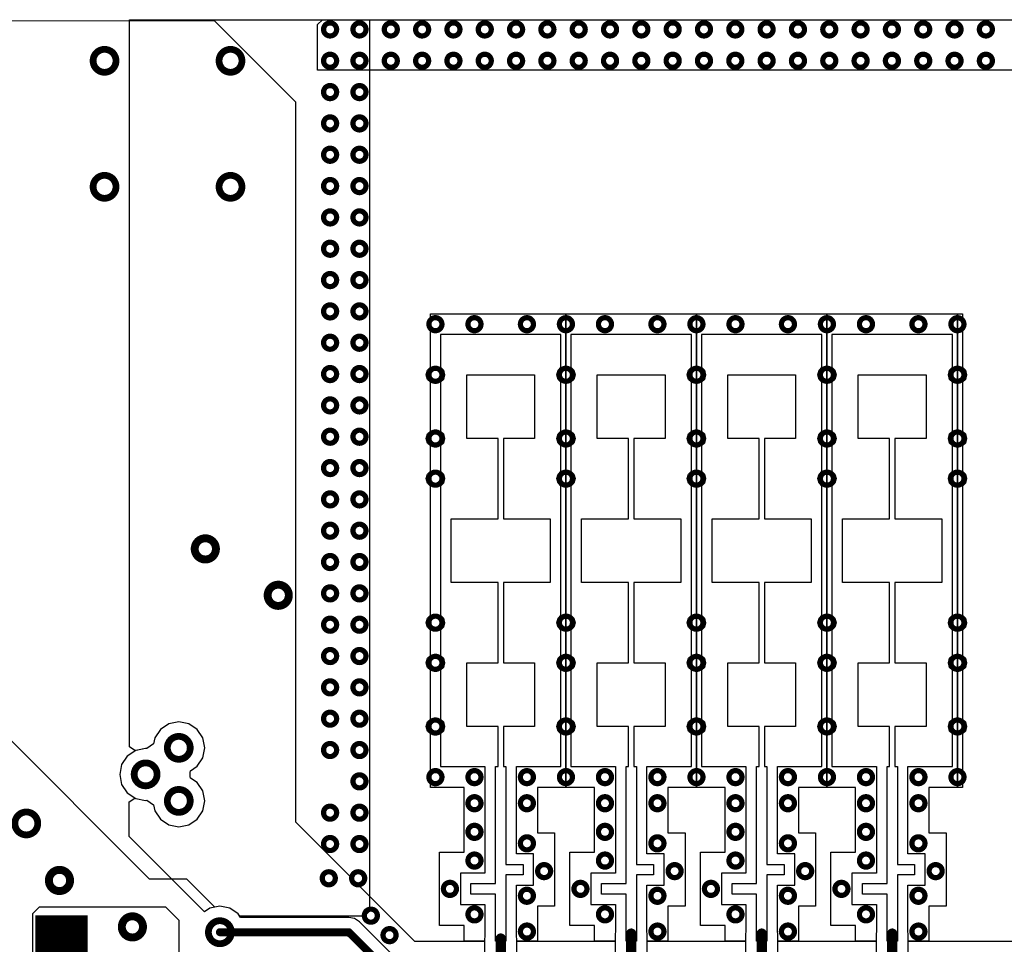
# Model space of a CAD drawing. Extents: x 32 to 97, y 17 to 119.
# Tile 22 of 24: x 58 to 77, y 101 to 119. Entities that reach past the tile are written whole.
import ezdxf

# ---------------------------------------------------------------- set-up
doc = ezdxf.new("R2010")
doc.units = 0
doc.layers.add('TOPLAYER', color=1, linetype='CONTINUOUS')

msp = doc.modelspace()

# ---------------------------------------------------------------- linework, layer by layer
at = {"layer": 'TOPLAYER'}
for p, q in [((44.799, 118.821), (61.568, 118.797)), ((59.937, 104.894), (59.938, 118.821)), ((59.938, 118.821), (64.03, 118.821)), ((61.568, 118.797), (63.119, 117.246)), ((63.544, 118.731), (63.634, 118.821)), ((63.544, 117.856), (63.544, 118.731)), ((63.634, 118.821), (75.496, 118.821)), ((64.03, 118.821), (64.535, 118.82)), ((64.535, 118.82), (64.535, 101.752)), ((75.496, 118.821), (93.097, 118.819)), ((93.185, 117.856), (63.544, 117.856)), ((63.119, 117.246), (63.119, 103.458)), ((65.704, 112.79), (65.704, 113.19)), ((65.704, 113.19), (68.3, 113.19)), ((68.3, 113.19), (68.3, 104.117)), ((68.3, 104.117), (68.3, 113.19)), ((68.3, 113.19), (70.8, 113.19)), ((70.8, 113.19), (70.8, 104.117)), ((70.801, 104.117), (70.801, 113.19)), ((70.801, 113.19), (73.3, 113.19)), ((73.3, 113.19), (73.3, 104.117)), ((73.301, 104.117), (73.301, 113.19)), ((73.301, 113.19), (75.801, 113.19)), ((75.801, 113.19), (75.801, 104.117)), ((75.801, 104.118), (75.801, 113.19)), ((75.801, 113.19), (75.898, 113.19)), ((75.898, 113.19), (75.898, 112.164)), ((65.704, 112.164), (65.704, 112.79)), ((68.203, 112.79), (65.897, 112.79)), ((65.897, 112.79), (65.897, 112.164)), ((68.203, 112.164), (68.203, 112.79)), ((70.704, 112.79), (68.397, 112.79)), ((68.397, 112.79), (68.397, 112.164)), ((70.704, 112.164), (70.704, 112.79)), ((73.204, 112.79), (70.897, 112.79)), ((70.897, 112.79), (70.897, 112.164)), ((73.204, 112.164), (73.204, 112.79)), ((75.704, 112.79), (73.397, 112.79)), ((73.397, 112.79), (73.397, 112.164)), ((75.704, 112.164), (75.704, 112.79)), ((65.625, 112.021), (65.649, 112.109)), ((65.649, 112.109), (65.704, 112.164)), ((65.897, 112.164), (65.952, 112.109)), ((65.952, 112.109), (65.975, 112.021)), ((68.125, 112.021), (68.149, 112.109)), ((68.149, 112.109), (68.203, 112.164)), ((68.397, 112.164), (68.452, 112.109)), ((68.452, 112.109), (68.475, 112.021)), ((70.625, 112.021), (70.649, 112.109)), ((70.649, 112.109), (70.704, 112.164)), ((70.897, 112.164), (70.952, 112.109)), ((70.952, 112.109), (70.976, 112.021)), ((73.125, 112.021), (73.149, 112.109)), ((73.149, 112.109), (73.204, 112.164)), ((73.397, 112.164), (73.452, 112.109)), ((73.452, 112.109), (73.476, 112.021)), ((75.626, 112.021), (75.649, 112.109)), ((75.649, 112.109), (75.704, 112.164)), ((75.898, 112.164), (75.952, 112.109)), ((75.952, 112.109), (75.976, 112.021)), ((65.649, 111.934), (65.625, 112.021)), ((65.704, 111.879), (65.649, 111.934)), ((65.704, 110.944), (65.704, 111.879)), ((65.952, 111.934), (65.897, 111.879)), ((65.897, 111.879), (65.897, 110.944)), ((65.975, 112.021), (65.952, 111.934)), ((66.4, 110.802), (66.4, 112.021)), ((66.4, 112.021), (67.7, 112.021)), ((67.7, 112.021), (67.7, 110.802)), ((68.149, 111.934), (68.125, 112.021)), ((68.203, 111.879), (68.149, 111.934)), ((68.203, 110.944), (68.203, 111.879)), ((68.452, 111.934), (68.397, 111.879)), ((68.397, 111.879), (68.397, 110.944)), ((68.475, 112.021), (68.452, 111.934)), ((68.9, 110.802), (68.9, 112.021)), ((68.9, 112.021), (70.2, 112.021)), ((70.2, 112.021), (70.2, 110.802)), ((70.649, 111.934), (70.625, 112.021)), ((70.704, 111.879), (70.649, 111.934)), ((70.704, 110.944), (70.704, 111.879)), ((70.952, 111.934), (70.897, 111.879)), ((70.897, 111.879), (70.897, 110.944)), ((70.976, 112.021), (70.952, 111.934)), ((71.4, 110.802), (71.4, 112.021)), ((71.4, 112.021), (72.7, 112.021)), ((72.7, 112.021), (72.7, 110.802)), ((73.149, 111.934), (73.125, 112.021)), ((73.204, 111.879), (73.149, 111.934)), ((73.204, 110.944), (73.204, 111.879)), ((73.452, 111.934), (73.397, 111.879)), ((73.397, 111.879), (73.397, 110.944)), ((73.476, 112.021), (73.452, 111.934)), ((73.901, 110.802), (73.901, 112.021)), ((73.901, 112.021), (75.201, 112.021)), ((75.201, 112.021), (75.201, 110.802)), ((75.649, 111.934), (75.626, 112.021)), ((75.704, 111.879), (75.649, 111.934)), ((75.704, 110.944), (75.704, 111.879)), ((75.952, 111.934), (75.898, 111.879)), ((75.898, 111.879), (75.898, 110.944)), ((75.976, 112.021), (75.952, 111.934)), ((65.649, 110.889), (65.704, 110.944)), ((65.897, 110.944), (65.952, 110.889)), ((68.149, 110.889), (68.203, 110.944)), ((68.397, 110.944), (68.452, 110.889)), ((70.649, 110.889), (70.704, 110.944)), ((70.897, 110.944), (70.952, 110.889)), ((73.149, 110.889), (73.204, 110.944)), ((73.397, 110.944), (73.452, 110.889)), ((75.649, 110.889), (75.704, 110.944)), ((75.898, 110.944), (75.952, 110.889)), ((65.625, 110.802), (65.649, 110.889)), ((65.649, 110.714), (65.625, 110.802)), ((65.952, 110.889), (65.975, 110.802)), ((65.975, 110.802), (65.952, 110.714)), ((66.999, 110.802), (66.4, 110.802)), ((66.999, 109.264), (66.999, 110.802)), ((67.7, 110.802), (67.101, 110.802)), ((67.101, 110.802), (67.101, 109.264)), ((68.125, 110.802), (68.149, 110.889)), ((68.149, 110.714), (68.125, 110.802)), ((68.452, 110.889), (68.475, 110.802)), ((68.475, 110.802), (68.452, 110.714)), ((69.5, 110.802), (68.9, 110.802)), ((69.5, 109.264), (69.5, 110.802)), ((70.2, 110.802), (69.601, 110.802)), ((69.601, 110.802), (69.601, 109.264)), ((70.625, 110.802), (70.649, 110.889)), ((70.649, 110.714), (70.625, 110.802)), ((70.952, 110.889), (70.976, 110.802)), ((70.976, 110.802), (70.952, 110.714)), ((72, 110.802), (71.4, 110.802)), ((72, 109.264), (72, 110.802)), ((72.7, 110.802), (72.101, 110.802)), ((72.101, 110.802), (72.101, 109.264)), ((73.125, 110.802), (73.149, 110.889)), ((73.149, 110.714), (73.125, 110.802)), ((73.452, 110.889), (73.476, 110.802)), ((73.476, 110.802), (73.452, 110.714)), ((74.5, 110.802), (73.901, 110.802)), ((74.5, 109.264), (74.5, 110.802)), ((75.201, 110.802), (74.601, 110.802)), ((74.601, 110.802), (74.601, 109.264)), ((75.626, 110.802), (75.649, 110.889)), ((75.649, 110.714), (75.626, 110.802)), ((75.952, 110.889), (75.976, 110.802)), ((75.976, 110.802), (75.952, 110.714)), ((65.704, 110.659), (65.649, 110.714)), ((65.704, 110.175), (65.704, 110.659)), ((65.952, 110.714), (65.897, 110.659)), ((65.897, 110.659), (65.897, 110.175)), ((68.203, 110.659), (68.149, 110.714)), ((68.203, 110.175), (68.203, 110.659)), ((68.452, 110.714), (68.397, 110.659)), ((68.397, 110.659), (68.397, 110.175)), ((70.704, 110.659), (70.649, 110.714)), ((70.704, 110.175), (70.704, 110.659)), ((70.952, 110.714), (70.897, 110.659)), ((70.897, 110.659), (70.897, 110.175)), ((73.204, 110.659), (73.149, 110.714)), ((73.204, 110.175), (73.204, 110.659)), ((73.452, 110.714), (73.397, 110.659)), ((73.397, 110.659), (73.397, 110.175)), ((75.704, 110.659), (75.649, 110.714)), ((75.704, 110.175), (75.704, 110.659)), ((75.952, 110.714), (75.898, 110.659)), ((75.898, 110.659), (75.898, 110.175)), ((65.649, 110.12), (65.704, 110.175)), ((65.897, 110.175), (65.952, 110.12)), ((68.149, 110.12), (68.203, 110.175)), ((68.397, 110.175), (68.452, 110.12)), ((70.649, 110.12), (70.704, 110.175)), ((70.897, 110.175), (70.952, 110.12)), ((73.149, 110.12), (73.204, 110.175)), ((73.397, 110.175), (73.452, 110.12)), ((75.649, 110.12), (75.704, 110.175)), ((75.898, 110.175), (75.952, 110.12)), ((65.625, 110.032), (65.649, 110.12)), ((65.649, 109.945), (65.625, 110.032)), ((65.952, 110.12), (65.975, 110.032)), ((65.975, 110.032), (65.952, 109.945)), ((68.125, 110.032), (68.149, 110.12)), ((68.149, 109.945), (68.125, 110.032)), ((68.452, 110.12), (68.475, 110.032)), ((68.475, 110.032), (68.452, 109.945)), ((70.625, 110.032), (70.649, 110.12)), ((70.649, 109.945), (70.625, 110.032)), ((70.952, 110.12), (70.976, 110.032)), ((70.976, 110.032), (70.952, 109.945)), ((73.125, 110.032), (73.149, 110.12)), ((73.149, 109.945), (73.125, 110.032)), ((73.452, 110.12), (73.476, 110.032)), ((73.476, 110.032), (73.452, 109.945)), ((75.626, 110.032), (75.649, 110.12)), ((75.649, 109.945), (75.626, 110.032)), ((75.952, 110.12), (75.976, 110.032)), ((75.976, 110.032), (75.952, 109.945)), ((65.704, 109.89), (65.649, 109.945)), ((65.704, 107.417), (65.704, 109.89)), ((65.952, 109.945), (65.897, 109.89)), ((65.897, 109.89), (65.897, 107.417)), ((68.203, 109.89), (68.149, 109.945)), ((68.203, 107.417), (68.203, 109.89)), ((68.452, 109.945), (68.397, 109.89)), ((68.397, 109.89), (68.397, 107.417)), ((70.704, 109.89), (70.649, 109.945)), ((70.704, 107.417), (70.704, 109.89)), ((70.952, 109.945), (70.897, 109.89)), ((70.897, 109.89), (70.897, 107.417)), ((73.204, 109.89), (73.149, 109.945)), ((73.204, 107.417), (73.204, 109.89)), ((73.452, 109.945), (73.397, 109.89)), ((73.397, 109.89), (73.397, 107.417)), ((75.704, 109.89), (75.649, 109.945)), ((75.704, 107.417), (75.704, 109.89)), ((75.952, 109.945), (75.898, 109.89)), ((75.898, 109.89), (75.898, 107.417)), ((66.1, 108.043), (66.1, 109.264)), ((66.1, 109.264), (66.999, 109.264)), ((67.101, 109.264), (68, 109.264)), ((68, 109.264), (68, 108.043)), ((68.6, 108.043), (68.6, 109.264)), ((68.6, 109.264), (69.5, 109.264)), ((69.601, 109.264), (70.5, 109.264)), ((70.5, 109.264), (70.5, 108.043)), ((71.101, 108.043), (71.101, 109.264)), ((71.101, 109.264), (72, 109.264)), ((72.101, 109.264), (73, 109.264)), ((73, 109.264), (73, 108.043)), ((73.601, 108.043), (73.601, 109.264)), ((73.601, 109.264), (74.5, 109.264)), ((74.601, 109.264), (75.501, 109.264)), ((75.501, 109.264), (75.501, 108.043)), ((66.999, 108.043), (66.1, 108.043)), ((66.999, 106.505), (66.999, 108.043)), ((68, 108.043), (67.101, 108.043)), ((67.101, 108.043), (67.101, 106.505)), ((69.5, 108.043), (68.6, 108.043)), ((69.5, 106.505), (69.5, 108.043)), ((70.5, 108.043), (69.601, 108.043)), ((69.601, 108.043), (69.601, 106.505)), ((72, 108.043), (71.101, 108.043)), ((72, 106.505), (72, 108.043)), ((73, 108.043), (72.101, 108.043)), ((72.101, 108.043), (72.101, 106.505)), ((74.5, 108.043), (73.601, 108.043)), ((74.5, 106.505), (74.5, 108.043)), ((75.501, 108.043), (74.601, 108.043)), ((74.601, 108.043), (74.601, 106.505)), ((65.625, 107.274), (65.649, 107.362)), ((65.649, 107.362), (65.704, 107.417)), ((65.897, 107.417), (65.952, 107.362)), ((65.952, 107.362), (65.975, 107.274)), ((68.125, 107.274), (68.149, 107.362)), ((68.149, 107.362), (68.203, 107.417)), ((68.397, 107.417), (68.452, 107.362)), ((68.452, 107.362), (68.475, 107.274)), ((70.625, 107.274), (70.649, 107.362)), ((70.649, 107.362), (70.704, 107.417)), ((70.897, 107.417), (70.952, 107.362)), ((70.952, 107.362), (70.976, 107.274)), ((73.125, 107.274), (73.149, 107.362)), ((73.149, 107.362), (73.204, 107.417)), ((73.397, 107.417), (73.452, 107.362)), ((73.452, 107.362), (73.476, 107.274)), ((75.626, 107.274), (75.649, 107.362)), ((75.649, 107.362), (75.704, 107.417)), ((75.898, 107.417), (75.952, 107.362)), ((75.952, 107.362), (75.976, 107.274)), ((65.649, 107.187), (65.625, 107.274)), ((65.704, 107.132), (65.649, 107.187)), ((65.952, 107.187), (65.897, 107.132)), ((65.975, 107.274), (65.952, 107.187)), ((68.149, 107.187), (68.125, 107.274)), ((68.203, 107.132), (68.149, 107.187)), ((68.452, 107.187), (68.397, 107.132)), ((68.475, 107.274), (68.452, 107.187)), ((70.649, 107.187), (70.625, 107.274)), ((70.704, 107.132), (70.649, 107.187)), ((70.952, 107.187), (70.897, 107.132)), ((70.976, 107.274), (70.952, 107.187)), ((73.149, 107.187), (73.125, 107.274)), ((73.204, 107.132), (73.149, 107.187)), ((73.452, 107.187), (73.397, 107.132)), ((73.476, 107.274), (73.452, 107.187)), ((75.649, 107.187), (75.626, 107.274)), ((75.704, 107.132), (75.649, 107.187)), ((75.952, 107.187), (75.898, 107.132)), ((75.976, 107.274), (75.952, 107.187)), ((65.704, 106.648), (65.704, 107.132)), ((65.897, 107.132), (65.897, 106.648)), ((68.203, 106.648), (68.203, 107.132)), ((68.397, 107.132), (68.397, 106.648)), ((70.704, 106.648), (70.704, 107.132)), ((70.897, 107.132), (70.897, 106.648)), ((73.204, 106.648), (73.204, 107.132)), ((73.397, 107.132), (73.397, 106.648)), ((75.704, 106.648), (75.704, 107.132)), ((75.898, 107.132), (75.898, 106.648)), ((65.625, 106.505), (65.649, 106.593)), ((65.649, 106.593), (65.704, 106.648)), ((65.897, 106.648), (65.952, 106.593)), ((65.952, 106.593), (65.975, 106.505)), ((68.125, 106.505), (68.149, 106.593)), ((68.149, 106.593), (68.203, 106.648)), ((68.397, 106.648), (68.452, 106.593)), ((68.452, 106.593), (68.475, 106.505)), ((70.625, 106.505), (70.649, 106.593)), ((70.649, 106.593), (70.704, 106.648)), ((70.897, 106.648), (70.952, 106.593)), ((70.952, 106.593), (70.976, 106.505)), ((73.125, 106.505), (73.149, 106.593)), ((73.149, 106.593), (73.204, 106.648)), ((73.397, 106.648), (73.452, 106.593)), ((73.452, 106.593), (73.476, 106.505)), ((75.626, 106.505), (75.649, 106.593)), ((75.649, 106.593), (75.704, 106.648)), ((75.898, 106.648), (75.952, 106.593)), ((75.952, 106.593), (75.976, 106.505)), ((65.649, 106.418), (65.625, 106.505)), ((65.704, 106.363), (65.649, 106.418)), ((65.952, 106.418), (65.897, 106.363)), ((65.975, 106.505), (65.952, 106.418)), ((66.4, 105.285), (66.4, 106.505)), ((66.4, 106.505), (66.999, 106.505)), ((67.101, 106.505), (67.7, 106.505)), ((67.7, 106.505), (67.7, 105.285)), ((68.149, 106.418), (68.125, 106.505)), ((68.203, 106.363), (68.149, 106.418)), ((68.452, 106.418), (68.397, 106.363)), ((68.475, 106.505), (68.452, 106.418)), ((68.9, 105.285), (68.9, 106.505)), ((68.9, 106.505), (69.5, 106.505)), ((69.601, 106.505), (70.2, 106.505)), ((70.2, 106.505), (70.2, 105.285)), ((70.649, 106.418), (70.625, 106.505)), ((70.704, 106.363), (70.649, 106.418)), ((70.952, 106.418), (70.897, 106.363)), ((70.976, 106.505), (70.952, 106.418)), ((71.4, 105.285), (71.4, 106.505)), ((71.4, 106.505), (72, 106.505)), ((72.101, 106.505), (72.7, 106.505)), ((72.7, 106.505), (72.7, 105.285)), ((73.149, 106.418), (73.125, 106.505)), ((73.204, 106.363), (73.149, 106.418)), ((73.452, 106.418), (73.397, 106.363)), ((73.476, 106.505), (73.452, 106.418)), ((73.901, 105.285), (73.901, 106.505)), ((73.901, 106.505), (74.5, 106.505)), ((74.601, 106.505), (75.201, 106.505)), ((75.201, 106.505), (75.201, 105.285)), ((75.649, 106.418), (75.626, 106.505)), ((75.704, 106.363), (75.649, 106.418)), ((75.952, 106.418), (75.898, 106.363)), ((75.976, 106.505), (75.952, 106.418)), ((65.704, 105.428), (65.704, 106.363)), ((65.897, 106.363), (65.897, 105.428)), ((68.203, 105.428), (68.203, 106.363)), ((68.397, 106.363), (68.397, 105.428)), ((70.704, 105.428), (70.704, 106.363)), ((70.897, 106.363), (70.897, 105.428)), ((73.204, 105.428), (73.204, 106.363)), ((73.397, 106.363), (73.397, 105.428)), ((75.704, 105.428), (75.704, 106.363)), ((75.898, 106.363), (75.898, 105.428)), ((60.325, 102.362), (56.794, 105.893)), ((60.693, 105.336), (60.532, 105.228)), ((60.693, 105.336), (60.532, 105.228)), ((60.884, 105.374), (60.693, 105.336)), ((60.884, 105.374), (60.693, 105.336)), ((61.074, 105.336), (60.884, 105.374)), ((61.074, 105.336), (60.884, 105.374)), ((61.235, 105.228), (61.074, 105.336)), ((61.235, 105.228), (61.074, 105.336)), ((65.625, 105.285), (65.649, 105.373)), ((65.649, 105.198), (65.625, 105.285)), ((65.649, 105.373), (65.704, 105.428)), ((65.897, 105.428), (65.952, 105.373)), ((65.952, 105.373), (65.975, 105.285)), ((65.975, 105.285), (65.952, 105.198)), ((66.999, 105.285), (66.4, 105.285)), ((66.999, 104.517), (66.999, 105.285)), ((67.7, 105.285), (67.101, 105.285)), ((67.101, 105.285), (67.101, 104.517)), ((68.125, 105.285), (68.149, 105.373)), ((68.149, 105.198), (68.125, 105.285)), ((68.149, 105.373), (68.203, 105.428)), ((68.397, 105.428), (68.452, 105.373)), ((68.452, 105.373), (68.475, 105.285)), ((68.475, 105.285), (68.452, 105.198)), ((69.5, 105.285), (68.9, 105.285)), ((69.5, 104.517), (69.5, 105.285)), ((70.2, 105.285), (69.601, 105.285)), ((69.601, 105.285), (69.601, 104.517)), ((70.625, 105.285), (70.649, 105.373)), ((70.649, 105.198), (70.625, 105.285)), ((70.649, 105.373), (70.704, 105.428)), ((70.897, 105.428), (70.952, 105.373)), ((70.952, 105.373), (70.976, 105.285)), ((70.976, 105.285), (70.952, 105.198)), ((72, 105.285), (71.4, 105.285)), ((72, 104.517), (72, 105.285)), ((72.7, 105.285), (72.101, 105.285)), ((72.101, 105.285), (72.101, 104.517)), ((73.125, 105.285), (73.149, 105.373)), ((73.149, 105.198), (73.125, 105.285)), ((73.149, 105.373), (73.204, 105.428)), ((73.397, 105.428), (73.452, 105.373)), ((73.452, 105.373), (73.476, 105.285)), ((73.476, 105.285), (73.452, 105.198)), ((74.5, 105.285), (73.901, 105.285)), ((74.5, 104.517), (74.5, 105.285)), ((75.201, 105.285), (74.601, 105.285)), ((74.601, 105.285), (74.601, 104.517)), ((75.626, 105.285), (75.649, 105.373)), ((75.649, 105.198), (75.626, 105.285)), ((75.649, 105.373), (75.704, 105.428)), ((75.898, 105.428), (75.952, 105.373)), ((75.952, 105.373), (75.976, 105.285)), ((75.976, 105.285), (75.952, 105.198)), ((60.424, 105.067), (60.402, 104.954)), ((60.424, 105.067), (60.402, 104.954)), ((60.532, 105.228), (60.424, 105.067)), ((60.532, 105.228), (60.424, 105.067)), ((61.343, 105.067), (61.235, 105.228)), ((61.343, 105.067), (61.235, 105.228)), ((61.381, 104.877), (61.343, 105.067)), ((61.381, 104.877), (61.343, 105.067)), ((65.704, 105.143), (65.649, 105.198)), ((65.704, 104.517), (65.704, 105.143)), ((65.952, 105.198), (65.897, 105.143)), ((65.897, 105.143), (65.897, 104.517)), ((68.203, 105.143), (68.149, 105.198)), ((68.203, 104.517), (68.203, 105.143)), ((68.452, 105.198), (68.397, 105.143)), ((68.397, 105.143), (68.397, 104.517)), ((70.704, 105.143), (70.649, 105.198)), ((70.704, 104.517), (70.704, 105.143)), ((70.952, 105.198), (70.897, 105.143)), ((70.897, 105.143), (70.897, 104.517)), ((73.204, 105.143), (73.149, 105.198)), ((73.204, 104.517), (73.204, 105.143)), ((73.452, 105.198), (73.397, 105.143)), ((73.397, 105.143), (73.397, 104.517)), ((75.704, 105.143), (75.649, 105.198)), ((75.704, 104.517), (75.704, 105.143)), ((75.952, 105.198), (75.898, 105.143)), ((75.898, 105.143), (75.898, 104.118)), ((60.041, 104.827), (59.937, 104.894)), ((60.402, 104.954), (60.27, 104.862)), ((60.402, 104.954), (60.27, 104.862)), ((61.343, 104.686), (61.381, 104.877)), ((61.343, 104.686), (61.381, 104.877)), ((59.897, 104.72), (59.789, 104.559)), ((60.058, 104.828), (59.897, 104.72)), ((60.064, 104.829), (60.041, 104.827)), ((60.249, 104.866), (60.058, 104.828)), ((60.249, 104.866), (60.064, 104.829)), ((60.27, 104.862), (60.249, 104.866)), ((60.27, 104.862), (60.249, 104.866)), ((61.235, 104.525), (61.343, 104.686)), ((61.235, 104.525), (61.343, 104.686)), ((59.789, 104.559), (59.752, 104.369)), ((61.107, 104.439), (61.235, 104.525)), ((61.107, 104.439), (61.235, 104.525)), ((65.704, 104.117), (65.704, 104.517)), ((65.897, 104.517), (66.748, 104.517)), ((66.748, 104.517), (66.748, 102.479)), ((66.951, 102.276), (66.951, 104.517)), ((66.951, 104.517), (66.999, 104.517)), ((67.101, 104.517), (67.149, 104.517)), ((67.149, 104.517), (67.149, 102.645)), ((67.352, 102.849), (67.352, 104.517)), ((67.352, 104.517), (68.203, 104.517)), ((68.397, 104.517), (69.248, 104.517)), ((69.248, 104.517), (69.248, 102.479)), ((69.451, 102.276), (69.451, 104.517)), ((69.451, 104.517), (69.5, 104.517)), ((69.601, 104.517), (69.649, 104.517)), ((69.649, 104.517), (69.649, 102.645)), ((69.853, 102.849), (69.853, 104.517)), ((69.853, 104.517), (70.704, 104.517)), ((70.897, 104.517), (71.748, 104.517)), ((71.748, 104.517), (71.748, 102.479)), ((71.951, 102.276), (71.951, 104.517)), ((71.951, 104.517), (72, 104.517)), ((72.101, 104.517), (72.15, 104.517)), ((72.15, 104.517), (72.15, 102.645)), ((72.353, 102.849), (72.353, 104.517)), ((72.353, 104.517), (73.204, 104.517)), ((73.397, 104.517), (74.248, 104.517)), ((74.248, 104.517), (74.248, 102.479)), ((74.452, 102.276), (74.452, 104.517)), ((74.452, 104.517), (74.5, 104.517)), ((74.601, 104.517), (74.65, 104.517)), ((74.65, 104.517), (74.65, 102.645)), ((74.853, 102.849), (74.853, 104.517)), ((74.853, 104.517), (75.704, 104.517)), ((59.752, 104.369), (59.789, 104.178)), ((61.1, 104.414), (61.107, 104.439)), ((61.1, 104.414), (61.107, 104.439)), ((61.1, 104.323), (61.1, 104.414)), ((61.1, 104.323), (61.1, 104.414)), ((61.107, 104.298), (61.1, 104.323)), ((61.107, 104.298), (61.1, 104.323)), ((59.789, 104.178), (59.897, 104.017)), ((61.235, 104.212), (61.107, 104.298)), ((61.235, 104.212), (61.107, 104.298)), ((61.343, 104.051), (61.235, 104.212)), ((61.343, 104.051), (61.235, 104.212)), ((59.897, 104.017), (60.058, 103.909)), ((61.381, 103.861), (61.343, 104.051)), ((61.381, 103.861), (61.343, 104.051)), ((66.348, 104.117), (65.704, 104.117)), ((66.348, 102.879), (66.348, 104.117)), ((68.3, 104.117), (67.753, 104.117)), ((67.753, 104.117), (67.753, 103.249)), ((68.848, 104.117), (68.3, 104.117)), ((68.848, 102.879), (68.848, 104.117)), ((70.8, 104.117), (70.253, 104.117)), ((70.253, 104.117), (70.253, 103.249)), ((71.348, 104.117), (70.801, 104.117)), ((71.348, 102.879), (71.348, 104.117)), ((73.3, 104.117), (72.753, 104.117)), ((72.753, 104.117), (72.753, 103.249)), ((73.848, 104.117), (73.301, 104.117)), ((73.848, 102.879), (73.848, 104.117)), ((75.801, 104.117), (75.253, 104.117)), ((75.253, 104.117), (75.253, 103.249)), ((75.898, 104.118), (75.801, 104.118)), ((59.936, 103.843), (60.041, 103.91)), ((59.936, 103.176), (59.936, 103.843)), ((60.041, 103.91), (60.063, 103.908)), ((60.058, 103.909), (60.249, 103.871)), ((60.063, 103.908), (60.249, 103.871)), ((60.249, 103.871), (60.27, 103.876)), ((60.249, 103.871), (60.27, 103.876)), ((60.27, 103.876), (60.402, 103.783)), ((60.27, 103.876), (60.402, 103.783)), ((60.402, 103.783), (60.424, 103.67)), ((60.402, 103.783), (60.424, 103.67)), ((61.343, 103.67), (61.381, 103.861)), ((61.343, 103.67), (61.381, 103.861)), ((60.424, 103.67), (60.532, 103.509)), ((60.424, 103.67), (60.532, 103.509)), ((61.235, 103.509), (61.343, 103.67)), ((61.235, 103.509), (61.343, 103.67)), ((60.532, 103.509), (60.693, 103.401)), ((60.532, 103.509), (60.693, 103.401)), ((60.693, 103.401), (60.884, 103.363)), ((60.693, 103.401), (60.884, 103.363)), ((60.884, 103.363), (61.074, 103.401)), ((60.884, 103.363), (61.074, 103.401)), ((61.074, 103.401), (61.235, 103.509)), ((61.074, 103.401), (61.235, 103.509)), ((63.119, 103.458), (65.401, 101.176)), ((67.753, 103.249), (68.082, 103.249)), ((68.082, 103.249), (68.082, 101.844)), ((70.253, 103.249), (70.583, 103.249)), ((70.583, 103.249), (70.583, 101.844)), ((72.753, 103.249), (73.083, 103.249)), ((73.083, 103.249), (73.083, 101.844)), ((75.253, 103.249), (75.583, 103.249)), ((75.583, 103.249), (75.583, 101.844)), ((61.376, 101.735), (59.936, 103.176)), ((65.878, 101.474), (65.878, 102.879)), ((65.878, 102.879), (66.348, 102.879)), ((67.682, 102.849), (67.352, 102.849)), ((67.682, 102.244), (67.682, 102.849)), ((68.378, 101.474), (68.378, 102.879)), ((68.378, 102.879), (68.848, 102.879)), ((70.183, 102.849), (69.853, 102.849)), ((70.183, 102.244), (70.183, 102.849)), ((70.878, 101.474), (70.878, 102.879)), ((70.878, 102.879), (71.348, 102.879)), ((72.683, 102.849), (72.353, 102.849)), ((72.683, 102.244), (72.683, 102.849)), ((73.378, 101.474), (73.378, 102.879)), ((73.378, 102.879), (73.848, 102.879)), ((75.183, 102.849), (74.853, 102.849)), ((75.183, 102.244), (75.183, 102.849)), ((67.149, 102.645), (67.479, 102.645)), ((67.479, 102.645), (67.479, 102.447)), ((69.649, 102.645), (69.979, 102.645)), ((69.979, 102.645), (69.979, 102.447)), ((72.15, 102.645), (72.479, 102.645)), ((72.479, 102.645), (72.479, 102.447)), ((74.65, 102.645), (74.98, 102.645)), ((74.98, 102.645), (74.98, 102.447)), ((66.748, 102.479), (66.278, 102.479)), ((66.278, 102.479), (66.278, 101.874)), ((67.479, 102.447), (67.149, 102.447)), ((67.149, 102.447), (67.149, 101.176)), ((69.248, 102.479), (68.778, 102.479)), ((68.778, 102.479), (68.778, 101.874)), ((69.979, 102.447), (69.649, 102.447)), ((69.649, 102.447), (69.649, 101.176)), ((71.748, 102.479), (71.278, 102.479)), ((71.278, 102.479), (71.278, 101.874)), ((72.479, 102.447), (72.15, 102.447)), ((72.15, 102.447), (72.15, 101.176)), ((74.248, 102.479), (73.778, 102.479)), ((73.778, 102.479), (73.778, 101.874)), ((74.98, 102.447), (74.65, 102.447)), ((74.65, 102.447), (74.65, 101.176)), ((61.035, 102.362), (60.325, 102.362)), ((61.573, 101.824), (61.035, 102.362)), ((66.481, 102.077), (66.481, 102.276)), ((66.481, 102.276), (66.951, 102.276)), ((67.352, 101.253), (67.352, 102.244)), ((67.352, 102.244), (67.682, 102.244)), ((68.981, 102.077), (68.981, 102.276)), ((68.981, 102.276), (69.451, 102.276)), ((69.853, 101.348), (69.853, 102.244)), ((69.853, 102.244), (70.183, 102.244)), ((71.482, 102.077), (71.482, 102.276)), ((71.482, 102.276), (71.951, 102.276)), ((72.353, 101.348), (72.353, 102.244)), ((72.353, 102.244), (72.683, 102.244)), ((73.982, 102.077), (73.982, 102.276)), ((73.982, 102.276), (74.452, 102.276)), ((74.853, 101.347), (74.853, 102.244)), ((74.853, 102.244), (75.183, 102.244)), ((66.951, 102.077), (66.481, 102.077)), ((66.951, 101.176), (66.951, 102.077)), ((69.451, 102.077), (68.981, 102.077)), ((69.451, 101.176), (69.451, 102.077)), ((71.951, 102.077), (71.482, 102.077)), ((71.951, 101.176), (71.951, 102.077)), ((74.452, 102.077), (73.982, 102.077)), ((74.452, 101.176), (74.452, 102.077)), ((66.278, 101.874), (66.748, 101.874)), ((66.748, 101.874), (66.748, 101.254)), ((68.778, 101.874), (69.248, 101.874)), ((69.248, 101.874), (69.248, 101.35)), ((71.278, 101.874), (71.748, 101.874)), ((71.748, 101.874), (71.748, 101.35)), ((73.778, 101.874), (74.248, 101.874)), ((74.248, 101.874), (74.248, 101.351)), ((58.09, 101.702), (58.217, 101.829)), ((58.09, 100.432), (58.09, 101.702)), ((58.217, 101.829), (60.63, 101.829)), ((60.63, 101.829), (60.884, 101.575)), ((61.481, 101.805), (61.376, 101.735)), ((61.671, 101.843), (61.481, 101.805)), ((61.671, 101.843), (61.573, 101.824)), ((61.861, 101.805), (61.671, 101.843)), ((61.861, 101.805), (61.671, 101.843)), ((62.023, 101.698), (61.861, 101.805)), ((62.023, 101.698), (61.861, 101.805)), ((62.052, 101.654), (62.023, 101.698)), ((62.067, 101.631), (62.023, 101.698)), ((64.535, 101.752), (64.436, 101.654)), ((68.082, 101.844), (67.753, 101.844)), ((67.753, 101.844), (67.753, 101.176)), ((70.583, 101.844), (70.253, 101.844)), ((70.253, 101.844), (70.253, 101.176)), ((73.083, 101.844), (72.753, 101.844)), ((72.753, 101.844), (72.753, 101.176)), ((75.583, 101.844), (75.253, 101.844)), ((75.253, 101.844), (75.253, 101.176)), ((60.884, 101.575), (60.884, 100.686)), ((64.436, 101.654), (62.052, 101.654)), ((64.141, 101.631), (62.067, 101.631)), ((64.25, 101.609), (64.141, 101.631)), ((64.141, 101.631), (64.141, 101.631)), ((64.343, 101.547), (64.25, 101.609)), ((65.022, 100.868), (64.343, 101.547)), ((66.348, 101.474), (65.878, 101.474)), ((66.348, 101.176), (66.348, 101.474)), ((68.848, 101.474), (68.378, 101.474)), ((68.848, 101.176), (68.848, 101.474)), ((69.248, 101.35), (69.242, 101.319)), ((69.242, 101.319), (69.242, 101.176)), ((69.858, 101.319), (69.853, 101.348)), ((69.858, 101.176), (69.858, 101.319)), ((71.348, 101.474), (70.878, 101.474)), ((71.348, 101.176), (71.348, 101.474)), ((71.748, 101.35), (71.742, 101.319)), ((71.742, 101.319), (71.742, 101.176)), ((72.358, 101.319), (72.353, 101.348)), ((72.358, 101.176), (72.358, 101.319)), ((73.848, 101.474), (73.378, 101.474)), ((73.848, 101.176), (73.848, 101.474)), ((74.248, 101.351), (74.242, 101.319)), ((74.242, 101.319), (74.242, 101.176)), ((74.858, 101.319), (74.853, 101.347)), ((74.858, 101.176), (74.858, 101.319)), ((65.401, 101.176), (66.742, 101.176)), ((66.742, 101.176), (66.348, 101.176)), ((66.748, 101.254), (66.742, 101.224)), ((66.742, 101.224), (66.742, 101.176)), ((66.742, 101.176), (66.742, 100.588)), ((67.149, 101.176), (66.951, 101.176)), ((67.358, 101.224), (67.352, 101.253)), ((67.358, 101.176), (67.358, 101.224)), ((67.753, 101.176), (67.358, 101.176)), ((67.358, 100.588), (67.358, 101.176)), ((67.358, 101.176), (69.242, 101.176)), ((69.242, 101.176), (68.848, 101.176)), ((69.242, 101.176), (69.242, 100.75)), ((69.649, 101.176), (69.451, 101.176)), ((70.253, 101.176), (69.858, 101.176)), ((69.858, 100.75), (69.858, 101.176)), ((69.858, 101.176), (71.742, 101.176)), ((71.742, 101.176), (71.348, 101.176)), ((71.742, 101.176), (71.742, 100.617)), ((72.15, 101.176), (71.951, 101.176)), ((72.753, 101.176), (72.358, 101.176)), ((72.358, 100.617), (72.358, 101.176)), ((72.358, 101.176), (74.242, 101.176)), ((74.242, 101.176), (73.848, 101.176)), ((74.242, 101.176), (74.242, 100.521)), ((74.65, 101.176), (74.452, 101.176)), ((75.253, 101.176), (74.858, 101.176)), ((74.858, 100.521), (74.858, 101.176)), ((74.858, 101.176), (79.242, 101.176))]:
    msp.add_line(p, q, dxfattribs=at)
for points, const_width in [([(63.657, 118.635, 1), (63.907, 118.635, 1)], 0.0999), ([(64.22, 118.635, 1), (64.47, 118.635, 1)], 0.0999), ([(64.82, 118.635, 1), (65.07, 118.635, 1)], 0.0999), ([(65.42, 118.635, 1), (65.67, 118.635, 1)], 0.0999), ([(66.02, 118.635, 1), (66.27, 118.635, 1)], 0.0999), ([(66.62, 118.635, 1), (66.87, 118.635, 1)], 0.0999), ([(67.22, 118.635, 1), (67.47, 118.635, 1)], 0.0999), ([(67.82, 118.635, 1), (68.07, 118.635, 1)], 0.0999), ([(68.42, 118.635, 1), (68.67, 118.635, 1)], 0.0999), ([(69.02, 118.635, 1), (69.27, 118.635, 1)], 0.0999), ([(69.62, 118.635, 1), (69.87, 118.635, 1)], 0.0999), ([(70.22, 118.635, 1), (70.47, 118.635, 1)], 0.0999), ([(70.82, 118.635, 1), (71.07, 118.635, 1)], 0.0999), ([(71.42, 118.635, 1), (71.67, 118.635, 1)], 0.0999), ([(72.02, 118.635, 1), (72.27, 118.635, 1)], 0.0999), ([(72.62, 118.635, 1), (72.87, 118.635, 1)], 0.0999), ([(73.22, 118.635, 1), (73.47, 118.635, 1)], 0.0999), ([(73.82, 118.635, 1), (74.07, 118.635, 1)], 0.0999), ([(74.42, 118.635, 1), (74.67, 118.635, 1)], 0.0999), ([(75.02, 118.635, 1), (75.27, 118.635, 1)], 0.0999), ([(75.62, 118.635, 1), (75.87, 118.635, 1)], 0.0999), ([(76.22, 118.635, 1), (76.47, 118.635, 1)], 0.0999), ([(59.242, 118.034, 1), (59.681, 118.034, 1)], 0.13), ([(61.655, 118.034, 1), (62.094, 118.034, 1)], 0.13), ([(63.657, 118.035, 1), (63.907, 118.035, 1)], 0.0999), ([(64.22, 118.035, 1), (64.47, 118.035, 1)], 0.0999), ([(64.82, 118.035, 1), (65.07, 118.035, 1)], 0.0999), ([(65.42, 118.035, 1), (65.67, 118.035, 1)], 0.0999), ([(66.02, 118.035, 1), (66.27, 118.035, 1)], 0.0999), ([(66.62, 118.035, 1), (66.87, 118.035, 1)], 0.0999), ([(67.22, 118.035, 1), (67.47, 118.035, 1)], 0.0999), ([(67.82, 118.035, 1), (68.07, 118.035, 1)], 0.0999), ([(68.42, 118.035, 1), (68.67, 118.035, 1)], 0.0999), ([(69.02, 118.035, 1), (69.27, 118.035, 1)], 0.0999), ([(69.62, 118.035, 1), (69.87, 118.035, 1)], 0.0999), ([(70.22, 118.035, 1), (70.47, 118.035, 1)], 0.0999), ([(70.82, 118.035, 1), (71.07, 118.035, 1)], 0.0999), ([(71.42, 118.035, 1), (71.67, 118.035, 1)], 0.0999), ([(72.02, 118.035, 1), (72.27, 118.035, 1)], 0.0999), ([(72.62, 118.035, 1), (72.87, 118.035, 1)], 0.0999), ([(73.22, 118.035, 1), (73.47, 118.035, 1)], 0.0999), ([(73.82, 118.035, 1), (74.07, 118.035, 1)], 0.0999), ([(74.42, 118.035, 1), (74.67, 118.035, 1)], 0.0999), ([(75.02, 118.035, 1), (75.27, 118.035, 1)], 0.0999), ([(75.62, 118.035, 1), (75.87, 118.035, 1)], 0.0999), ([(76.22, 118.035, 1), (76.47, 118.035, 1)], 0.0999), ([(63.657, 117.435, 1), (63.907, 117.435, 1)], 0.0999), ([(64.22, 117.435, 1), (64.47, 117.435, 1)], 0.0999), ([(63.657, 116.835, 1), (63.907, 116.835, 1)], 0.0999), ([(64.22, 116.835, 1), (64.47, 116.835, 1)], 0.0999), ([(63.657, 116.235, 1), (63.907, 116.235, 1)], 0.0999), ([(64.22, 116.235, 1), (64.47, 116.235, 1)], 0.0999), ([(59.242, 115.621, 1), (59.681, 115.621, 1)], 0.13), ([(61.655, 115.621, 1), (62.094, 115.621, 1)], 0.13), ([(63.657, 115.635, 1), (63.907, 115.635, 1)], 0.0999), ([(64.22, 115.635, 1), (64.47, 115.635, 1)], 0.0999), ([(63.657, 115.035, 1), (63.907, 115.035, 1)], 0.0999), ([(64.22, 115.035, 1), (64.47, 115.035, 1)], 0.0999), ([(63.657, 114.435, 1), (63.907, 114.435, 1)], 0.0999), ([(64.22, 114.435, 1), (64.47, 114.435, 1)], 0.0999), ([(63.657, 113.835, 1), (63.907, 113.835, 1)], 0.0999), ([(64.22, 113.835, 1), (64.47, 113.835, 1)], 0.0999), ([(63.657, 113.235, 1), (63.907, 113.235, 1)], 0.0999), ([(64.22, 113.235, 1), (64.47, 113.235, 1)], 0.0999), ([(65.675, 112.99, 1), (65.925, 112.99, 1)], 0.0999), ([(66.423, 112.99, 1), (66.673, 112.99, 1)], 0.0999), ([(67.428, 112.99, 1), (67.678, 112.99, 1)], 0.0999), ([(68.175, 112.99, 1), (68.425, 112.99, 1)], 0.0999), ([(68.923, 112.99, 1), (69.173, 112.99, 1)], 0.0999), ([(69.928, 112.99, 1), (70.178, 112.99, 1)], 0.0999), ([(70.675, 112.99, 1), (70.925, 112.99, 1)], 0.0999), ([(71.423, 112.99, 1), (71.673, 112.99, 1)], 0.0999), ([(72.428, 112.99, 1), (72.678, 112.99, 1)], 0.0999), ([(73.175, 112.99, 1), (73.425, 112.99, 1)], 0.0999), ([(73.923, 112.99, 1), (74.173, 112.99, 1)], 0.0999), ([(74.928, 112.99, 1), (75.178, 112.99, 1)], 0.0999), ([(75.675, 112.99, 1), (75.925, 112.99, 1)], 0.0999), ([(63.657, 112.635, 1), (63.907, 112.635, 1)], 0.0999), ([(64.22, 112.635, 1), (64.47, 112.635, 1)], 0.0999), ([(63.657, 112.035, 1), (63.907, 112.035, 1)], 0.0999), ([(64.22, 112.035, 1), (64.47, 112.035, 1)], 0.0999), ([(65.675, 112.021, 1), (65.925, 112.021, 1)], 0.0999), ([(68.175, 112.021, 1), (68.425, 112.021, 1)], 0.0999), ([(70.675, 112.021, 1), (70.925, 112.021, 1)], 0.0999), ([(73.175, 112.021, 1), (73.425, 112.021, 1)], 0.0999), ([(75.675, 112.021, 1), (75.925, 112.021, 1)], 0.0999), ([(63.657, 111.435, 1), (63.907, 111.435, 1)], 0.0999), ([(64.22, 111.435, 1), (64.47, 111.435, 1)], 0.0999), ([(63.657, 110.835, 1), (63.907, 110.835, 1)], 0.0999), ([(64.22, 110.835, 1), (64.47, 110.835, 1)], 0.0999), ([(65.675, 110.801, 1), (65.925, 110.801, 1)], 0.0999), ([(68.175, 110.801, 1), (68.425, 110.801, 1)], 0.0999), ([(70.675, 110.801, 1), (70.925, 110.801, 1)], 0.0999), ([(73.175, 110.801, 1), (73.425, 110.801, 1)], 0.0999), ([(75.675, 110.801, 1), (75.925, 110.801, 1)], 0.0999), ([(63.657, 110.235, 1), (63.907, 110.235, 1)], 0.0999), ([(64.22, 110.235, 1), (64.47, 110.235, 1)], 0.0999), ([(65.675, 110.032, 1), (65.925, 110.032, 1)], 0.0999), ([(68.175, 110.032, 1), (68.425, 110.032, 1)], 0.0999), ([(70.675, 110.032, 1), (70.925, 110.032, 1)], 0.0999), ([(73.175, 110.032, 1), (73.425, 110.032, 1)], 0.0999), ([(75.675, 110.032, 1), (75.925, 110.032, 1)], 0.0999), ([(63.657, 109.635, 1), (63.907, 109.635, 1)], 0.0999), ([(64.22, 109.635, 1), (64.47, 109.635, 1)], 0.0999), ([(63.657, 109.035, 1), (63.907, 109.035, 1)], 0.0999), ([(64.22, 109.035, 1), (64.47, 109.035, 1)], 0.0999), ([(61.189, 108.687, 1), (61.595, 108.687, 1)], 0.152), ([(63.657, 108.435, 1), (63.907, 108.435, 1)], 0.0999), ([(64.22, 108.435, 1), (64.47, 108.435, 1)], 0.0999), ([(62.586, 107.798, 1), (62.992, 107.798, 1)], 0.152), ([(63.657, 107.835, 1), (63.907, 107.835, 1)], 0.0999), ([(64.22, 107.835, 1), (64.47, 107.835, 1)], 0.0999), ([(63.657, 107.235, 1), (63.907, 107.235, 1)], 0.0999), ([(64.22, 107.235, 1), (64.47, 107.235, 1)], 0.0999), ([(65.675, 107.274, 1), (65.925, 107.274, 1)], 0.0999), ([(68.175, 107.274, 1), (68.425, 107.274, 1)], 0.0999), ([(70.675, 107.274, 1), (70.925, 107.274, 1)], 0.0999), ([(73.175, 107.274, 1), (73.425, 107.274, 1)], 0.0999), ([(75.675, 107.274, 1), (75.925, 107.274, 1)], 0.0999), ([(63.657, 106.635, 1), (63.907, 106.635, 1)], 0.0999), ([(64.22, 106.635, 1), (64.47, 106.635, 1)], 0.0999), ([(65.675, 106.505, 1), (65.925, 106.505, 1)], 0.0999), ([(68.175, 106.505, 1), (68.425, 106.505, 1)], 0.0999), ([(70.675, 106.505, 1), (70.925, 106.505, 1)], 0.0999), ([(73.175, 106.505, 1), (73.425, 106.505, 1)], 0.0999), ([(75.675, 106.505, 1), (75.925, 106.505, 1)], 0.0999), ([(63.657, 106.035, 1), (63.907, 106.035, 1)], 0.0999), ([(64.22, 106.035, 1), (64.47, 106.035, 1)], 0.0999), ([(63.657, 105.435, 1), (63.907, 105.435, 1)], 0.0999), ([(64.22, 105.435, 1), (64.47, 105.435, 1)], 0.0999), ([(65.675, 105.285, 1), (65.925, 105.285, 1)], 0.0999), ([(68.175, 105.286, 1), (68.425, 105.286, 1)], 0.0999), ([(70.675, 105.286, 1), (70.925, 105.286, 1)], 0.0999), ([(73.176, 105.286, 1), (73.425, 105.286, 1)], 0.0999), ([(75.676, 105.286, 1), (75.925, 105.286, 1)], 0.0999), ([(60.664, 104.877, 1), (61.103, 104.877, 1)], 0.13), ([(63.657, 104.835, 1), (63.907, 104.835, 1)], 0.0999), ([(64.22, 104.835, 1), (64.47, 104.835, 1)], 0.0999), ([(60.029, 104.369, 1), (60.468, 104.369, 1)], 0.13), ([(64.22, 104.235, 1), (64.47, 104.235, 1)], 0.0999), ([(65.675, 104.316, 1), (65.925, 104.316, 1)], 0.0999), ([(66.423, 104.316, 1), (66.673, 104.316, 1)], 0.0999), ([(67.428, 104.316, 1), (67.677, 104.316, 1)], 0.0999), ([(68.176, 104.316, 1), (68.425, 104.316, 1)], 0.0999), ([(68.923, 104.316, 1), (69.173, 104.316, 1)], 0.0999), ([(69.928, 104.316, 1), (70.178, 104.316, 1)], 0.0999), ([(70.676, 104.316, 1), (70.926, 104.316, 1)], 0.0999), ([(71.423, 104.316, 1), (71.673, 104.316, 1)], 0.0999), ([(72.428, 104.316, 1), (72.678, 104.316, 1)], 0.0999), ([(73.176, 104.316, 1), (73.426, 104.316, 1)], 0.0999), ([(73.923, 104.316, 1), (74.173, 104.316, 1)], 0.0999), ([(74.928, 104.316, 1), (75.178, 104.316, 1)], 0.0999), ([(75.676, 104.316, 1), (75.926, 104.316, 1)], 0.0999), ([(60.664, 103.861, 1), (61.103, 103.861, 1)], 0.13), ([(66.423, 103.816, 1), (66.673, 103.816, 1)], 0.0999), ([(67.428, 103.816, 1), (67.677, 103.816, 1)], 0.0999), ([(68.923, 103.816, 1), (69.173, 103.816, 1)], 0.0999), ([(69.928, 103.816, 1), (70.178, 103.816, 1)], 0.0999), ([(71.423, 103.816, 1), (71.673, 103.816, 1)], 0.0999), ([(72.428, 103.816, 1), (72.678, 103.816, 1)], 0.0999), ([(73.923, 103.816, 1), (74.173, 103.816, 1)], 0.0999), ([(74.928, 103.816, 1), (75.178, 103.816, 1)], 0.0999), ([(63.657, 103.635, 1), (63.907, 103.635, 1)], 0.0999), ([(64.22, 103.635, 1), (64.47, 103.635, 1)], 0.0999), ([(57.743, 103.429, 1), (58.182, 103.429, 1)], 0.13), ([(66.423, 103.268, 1), (66.673, 103.268, 1)], 0.0999), ([(68.923, 103.268, 1), (69.173, 103.268, 1)], 0.0999), ([(71.423, 103.268, 1), (71.673, 103.268, 1)], 0.0999), ([(73.923, 103.268, 1), (74.173, 103.268, 1)], 0.0999), ([(63.657, 103.035, 1), (63.907, 103.035, 1)], 0.0999), ([(64.22, 103.035, 1), (64.47, 103.035, 1)], 0.0999), ([(67.428, 103.048, 1), (67.678, 103.048, 1)], 0.0999), ([(69.928, 103.048, 1), (70.178, 103.048, 1)], 0.0999), ([(72.428, 103.048, 1), (72.678, 103.048, 1)], 0.0999), ([(74.928, 103.048, 1), (75.178, 103.048, 1)], 0.0999), ([(66.423, 102.718, 1), (66.673, 102.718, 1)], 0.0999), ([(68.923, 102.718, 1), (69.173, 102.718, 1)], 0.0999), ([(71.423, 102.718, 1), (71.673, 102.718, 1)], 0.0999), ([(73.923, 102.718, 1), (74.173, 102.718, 1)], 0.0999), ([(58.395, 102.337, 1), (58.801, 102.337, 1)], 0.152), ([(67.758, 102.516, 1), (68.007, 102.516, 1)], 0.0999), ([(70.258, 102.516, 1), (70.507, 102.516, 1)], 0.0999), ([(72.758, 102.516, 1), (73.008, 102.516, 1)], 0.0999), ([(75.258, 102.516, 1), (75.508, 102.516, 1)], 0.0999), ([(63.632, 102.379, 1), (63.882, 102.379, 1)], 0.0999), ([(64.195, 102.379, 1), (64.445, 102.379, 1)], 0.0999), ([(65.953, 102.176, 1), (66.203, 102.176, 1)], 0.0999), ([(68.453, 102.176, 1), (68.703, 102.176, 1)], 0.0999), ([(70.953, 102.176, 1), (71.203, 102.176, 1)], 0.0999), ([(73.453, 102.176, 1), (73.703, 102.176, 1)], 0.0999), ([(67.428, 102.044, 1), (67.677, 102.044, 1)], 0.0999), ([(69.928, 102.044, 1), (70.178, 102.044, 1)], 0.0999), ([(72.428, 102.044, 1), (72.678, 102.044, 1)], 0.0999), ([(74.928, 102.044, 1), (75.178, 102.044, 1)], 0.0999), ([(66.423, 101.688, 1), (66.673, 101.688, 1)], 0.0999), ([(68.923, 101.688, 1), (69.173, 101.688, 1)], 0.0999), ([(71.423, 101.688, 1), (71.673, 101.688, 1)], 0.0999), ([(73.923, 101.688, 1), (74.173, 101.688, 1)], 0.0999), ([(58.398, 101.194, 1), (58.873, 101.194, 1)], 0.475), ([(59.792, 101.448, 1), (60.198, 101.448, 1)], 0.152), ([(64.438, 101.663, 1), (64.688, 101.663, 1)], 0.0999), ([(61.451, 101.346, 1), (61.891, 101.346, 1)], 0.13), ([(67.428, 101.358, 1), (67.678, 101.358, 1)], 0.0999), ([(69.928, 101.358, 1), (70.178, 101.358, 1)], 0.0999), ([(72.428, 101.358, 1), (72.678, 101.358, 1)], 0.0999), ([(74.928, 101.358, 1), (75.178, 101.358, 1)], 0.0999), ([(61.633, 101.346, 1), (61.709, 101.346, 1)], 0.0762), ([(64.103, 101.346, 1), (64.179, 101.346, 1)], 0.0762), ([(64.103, 101.346, 1), (64.179, 101.346, 1)], 0.0762), ([(64.796, 101.29, 1), (65.046, 101.29, 1)], 0.0999), ([(67.001, 101.224, 1), (67.1, 101.224, 1)], 0.099), ([(69.501, 101.319, 1), (69.6, 101.319, 1)], 0.099), ([(72.001, 101.319, 1), (72.1, 101.319, 1)], 0.099), ([(74.501, 101.319, 1), (74.6, 101.319, 1)], 0.099)]:
    msp.add_lwpolyline(points, format="xyb", close=True, dxfattribs=dict(at, const_width=const_width))
for points, const_width in [([(58.386, 100.719), (58.386, 101.669)], 0.5), ([(58.886, 100.719), (58.886, 101.669)], 0.5), ([(58.136, 101.431), (59.136, 101.431)], 0.475), ([(61.671, 101.346), (64.141, 101.346)], 0.152), ([(64.141, 101.346), (64.821, 100.667)], 0.152), ([(67.05, 100.588), (67.05, 101.224)], 0.198), ([(69.55, 100.75), (69.55, 101.319)], 0.198), ([(72.05, 100.617), (72.05, 101.319)], 0.198), ([(74.55, 100.521), (74.55, 101.319)], 0.198), ([(58.136, 100.956), (59.136, 100.956)], 0.475)]:
    msp.add_lwpolyline(points, dxfattribs=dict(at, const_width=const_width))

doc.saveas('drawing.dxf')
